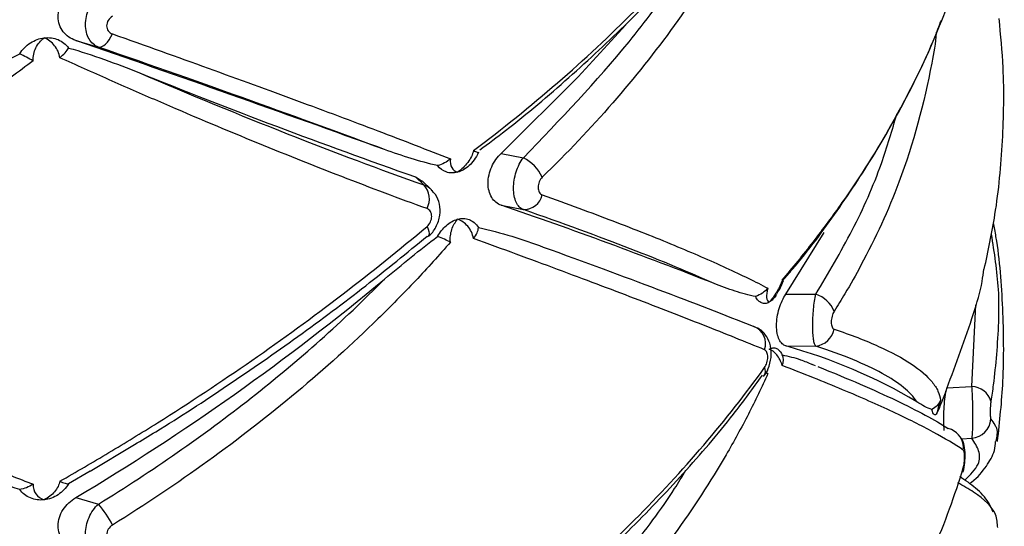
# Paper-space layout '_Dimétrica' of a CAD drawing. Header units: millimetres. Extents: x -479 to -79, y -521 to 177.
# Tile 14 of 20: x -258 to -211, y -334 to -309. Entities that reach past the tile are written whole.
import ezdxf

# ---------------------------------------------------------------- set-up
doc = ezdxf.new("R2010")
doc.units = ezdxf.units.MM

psp = doc.layouts.new('_Dimétrica')

# ---------------------------------------------------------------- linework, layer by layer
at = {"color": 7, "linetype": 'Continuous', "lineweight": 25}
for p, q in [((-255.449, -310.159), (-254.359, -310.472)), ((-234.974, -315.598), (-233.906, -315.81)), ((-239.101, -316.724), (-238.69, -317.115)), ((-239.101, -316.724), (-238.776, -316.926)), ((-238.335, -317.342), (-238.774, -316.924)), ((-234.974, -318.094), (-233.906, -318.305)), ((-221.268, -322.377), (-219.418, -319.401)), ((-221.268, -322.377), (-219.83, -322.383)), ((-221.268, -324.872), (-219.83, -324.878)), ((-219.84, -325.821), (-220, -325.759)), ((-222.343, -326.335), (-222.313, -326.299)), ((-254.754, -330.895), (-252.628, -329.619)), ((-254.749, -330.904), (-255.792, -331.509)), ((-212.746, -330.937), (-212.752, -330.954)), ((-255.449, -332.176), (-254.359, -332.489))]:
    psp.add_line(p, q, dxfattribs=at)
at = {"color": 8, "linetype": 'Continuous', "lineweight": 25}
for p, q in [((-212.314, -326.823), (-212.123, -322.889)), ((-213.513, -326.888), (-212.314, -326.823)), ((-212.815, -329.346), (-212.314, -329.319))]:
    psp.add_line(p, q, dxfattribs=at)
at = {"color": 7, "linetype": 'Continuous', "lineweight": 25, "flags": 128}
for points in [[(-234.974, -315.598), (-231.262, -311.914), (-228.97, -309.406)], [(-254.359, -310.472), (-254.279, -310.476), (-254.193, -310.454), (-254.104, -310.405), (-254.012, -310.332), (-253.922, -310.237), (-253.836, -310.121), (-253.755, -309.988), (-253.683, -309.843)], [(-238.543, -319.111), (-238.489, -319.239), (-238.455, -319.354), (-238.442, -319.452), (-238.451, -319.53), (-238.482, -319.587), (-238.513, -319.611)], [(-213.164, -328.973), (-213.299, -328.901), (-213.463, -328.848)]]:
    psp.add_lwpolyline(points, dxfattribs=at)
at = {"color": 8, "linetype": 'Continuous', "lineweight": 25, "flags": 128}
psp.add_lwpolyline([(-212.731, -330.738), (-212.73, -330.859), (-212.746, -330.937)], dxfattribs=at)
at = {"color": 7, "linetype": 'Continuous', "lineweight": 25}
for centre, radius, start, end in [((-622.469, -1372.318), 1123.782, 70.134338, 70.937811), ((-136.935, -25.594), 308.536, 248.02051, 250.66254), ((-234.885, -317.684), 2.115, 26.4854, 62.4139), ((-239.434, -317.791), 1.005, 332.4767, 42.2541), ((-233.901, -317.369), 0.936, 269.672, 345.8886), ((-311.002, -540.509), 235.051, 68.46638, 71.12808), ((-315.106, -232.215), 116.409, 300.82886, 309.80033), ((-220.244, -323.717), 1.398, 21.5673, 72.7669), ((-223.134, -324.762), 0.891, 340.9001, 69.0655), ((-219.939, -323.873), 1.011, 276.1364, 349.3253), ((-228.133, -349.698), 25.757, 59.2725, 74.5431), ((-212.342, -327.804), 0.981, 16.0501, 88.3736), ((-212.407, -328.312), 1.011, 275.2945, 355.636), ((-257.862, -335.562), 4.66, 26.2726, 41.2618)]:
    psp.add_arc(centre, radius, start, end, dxfattribs=at)
at = {"color": 8, "linetype": 'Continuous', "lineweight": 25}
for centre, radius, start, end in [((-222.661, -326.085), 0.408, 328.4905, 25.4063), ((-213.684, -329.777), 0.958, 353.7389, 57.1212)]:
    psp.add_arc(centre, radius, start, end, dxfattribs=at)
at = {"color": 7, "linetype": 'Continuous', "lineweight": 25}
for points, knots in [([(-236.303, -315.463), (-234.912, -314.414), (-233.565, -313.326), (-230.969, -311.074), (-229.73, -309.918), (-227.381, -307.561), (-226.269, -306.356), (-224.176, -303.903), (-223.198, -302.657), (-222.292, -301.397)], [0, 0, 0, 0, 0.25, 0.25, 0.5, 0.5, 0.75, 0.75, 1, 1, 1, 1]), ([(-236.005, -315.431), (-235.587, -315.119), (-234.087, -314.004), (-231.689, -311.953), (-228.822, -309.291), (-226.182, -306.513), (-224.02, -304.002), (-222.853, -302.398), (-222.397, -301.771)], [0, 0, 0, 0, 0.076377, 0.273573, 0.472036, 0.671506, 0.871658, 1, 1, 1, 1]), ([(-222.138, -301.691), (-222.429, -302.343), (-222.741, -302.994), (-223.41, -304.297), (-223.767, -304.949), (-224.899, -306.895), (-225.734, -308.177), (-227.555, -310.699), (-228.544, -311.944), (-230.664, -314.382), (-231.796, -315.577), (-232.992, -316.741)], [0, 0, 0, 0, 0.125, 0.125, 0.25, 0.25, 0.5, 0.5, 0.75, 0.75, 1, 1, 1, 1]), ([(-221.443, -321.699), (-220.927, -321.092), (-220.428, -320.477), (-219.464, -319.233), (-218.999, -318.602), (-217.663, -316.697), (-216.851, -315.41), (-215.392, -312.816), (-214.742, -311.504), (-213.611, -308.87), (-213.129, -307.547), (-212.731, -306.225)], [0, 0, 0, 0, 0.125, 0.125, 0.25, 0.25, 0.5, 0.5, 0.75, 0.75, 1, 1, 1, 1]), ([(-255.449, -310.159), (-255.569, -310.117), (-255.681, -310.061), (-255.886, -309.919), (-255.979, -309.833), (-256.132, -309.637), (-256.194, -309.524), (-256.278, -309.282), (-256.3, -309.153), (-256.301, -308.752), (-256.212, -308.479), (-255.903, -308.004), (-255.69, -307.808), (-255.449, -307.663)], [0, 0, 0, 0, 0.125, 0.125, 0.25, 0.25, 0.375, 0.375, 0.5, 0.5, 0.75, 0.75, 1, 1, 1, 1]), ([(-254.359, -310.472), (-254.452, -310.437), (-254.537, -310.387), (-254.69, -310.255), (-254.757, -310.173), (-254.865, -309.986), (-254.908, -309.878), (-254.965, -309.649), (-254.98, -309.525), (-254.98, -309.14), (-254.922, -308.871), (-254.703, -308.37), (-254.546, -308.147), (-254.359, -307.976)], [0, 0, 0, 0, 0.125, 0.125, 0.25, 0.25, 0.375, 0.375, 0.5, 0.5, 0.75, 0.75, 1, 1, 1, 1]), ([(-253.683, -308.986), (-253.764, -309.037), (-253.834, -309.105), (-253.935, -309.27), (-253.963, -309.363), (-253.963, -309.544), (-253.934, -309.63), (-253.834, -309.764), (-253.764, -309.814), (-253.683, -309.843)], [0, 0, 0, 0, 0.25, 0.25, 0.5, 0.5, 0.75, 0.75, 1, 1, 1, 1]), ([(-221.41, -321.704), (-221.256, -321.529), (-220.297, -320.444), (-218.77, -318.358), (-216.84, -315.453), (-215.222, -312.463), (-214.208, -310.371), (-213.824, -309.277), (-213.798, -309.203)], [0, 0, 0, 0, 0.044456, 0.276028, 0.50976, 0.745446, 0.98274, 1, 1, 1, 1]), ([(-211.722, -321.179), (-211.534, -320.304), (-211.097, -318.266), (-210.806, -315.012), (-210.737, -311.849), (-210.928, -309.891), (-211.005, -309.103)], [0, 0, 0, 0, 0.221114, 0.51493, 0.80459, 1, 1, 1, 1]), ([(-253.683, -309.843), (-252.1, -310.403), (-250.558, -310.955), (-247.599, -312.024), (-246.179, -312.542), (-243.458, -313.549), (-242.157, -314.036), (-240.297, -314.743), (-239.692, -314.975), (-238.522, -315.426), (-237.958, -315.646), (-237.414, -315.86)], [0, 0, 0, 0, 0.25, 0.25, 0.5, 0.5, 0.75, 0.75, 0.875, 0.875, 1, 1, 1, 1]), ([(-258.149, -310.796), (-258.083, -310.691), (-258.007, -310.595), (-257.835, -310.42), (-257.738, -310.341), (-257.634, -310.274)], [0, 0, 0, 0, 0.5, 0.5, 1, 1, 1, 1]), ([(-257.634, -310.274), (-257.53, -310.207), (-257.423, -310.154), (-257.198, -310.072), (-257.081, -310.044), (-256.966, -310.031)], [0, 0, 0, 0, 0.5, 0.5, 1, 1, 1, 1]), ([(-257.499, -311.136), (-257.513, -310.92), (-257.464, -310.703), (-257.275, -310.321), (-257.134, -310.156), (-256.966, -310.031)], [0, 0, 0, 0, 0.5, 0.5, 1, 1, 1, 1]), ([(-256.966, -310.031), (-256.851, -310.018), (-256.735, -310.018), (-256.511, -310.048), (-256.404, -310.076), (-256.301, -310.118)], [0, 0, 0, 0, 0.5, 0.5, 1, 1, 1, 1]), ([(-256.214, -310.986), (-256.245, -310.772), (-256.337, -310.572), (-256.602, -310.243), (-256.775, -310.114), (-256.966, -310.031)], [0, 0, 0, 0, 0.5, 0.5, 1, 1, 1, 1]), ([(-256.301, -310.118), (-256.198, -310.161), (-256.104, -310.216), (-255.933, -310.351), (-255.856, -310.431), (-255.792, -310.52)], [0, 0, 0, 0, 0.5, 0.5, 1, 1, 1, 1]), ([(-261.64, -312.782), (-261.066, -312.432), (-260.489, -312.089), (-259.327, -311.422), (-258.742, -311.098), (-258.149, -310.796)], [0, 0, 0, 0, 0.5, 0.5, 1, 1, 1, 1]), ([(-255.792, -310.52), (-255.206, -310.685), (-254.635, -310.874), (-253.51, -311.274), (-252.957, -311.486), (-252.412, -311.705)], [0, 0, 0, 0, 0.5, 0.5, 1, 1, 1, 1]), ([(-240.59, -315.41), (-242.568, -314.67), (-244.711, -313.887), (-249.304, -312.24), (-251.754, -311.376), (-254.359, -310.472)], [0, 0, 0, 0, 0.5, 0.5, 1, 1, 1, 1]), ([(-257.499, -311.136), (-258.202, -311.668), (-258.916, -312.195), (-260.368, -313.24), (-261.107, -313.759), (-263.349, -315.296), (-264.875, -316.291), (-267.976, -318.216), (-269.556, -319.149), (-272.751, -320.943), (-274.367, -321.804), (-275.994, -322.626)], [0, 0, 0, 0, 0.125, 0.125, 0.25, 0.25, 0.5, 0.5, 0.75, 0.75, 1, 1, 1, 1]), ([(-238.543, -318.255), (-239.866, -317.776), (-241.239, -317.26), (-244.052, -316.169), (-245.493, -315.593), (-248.446, -314.379), (-249.958, -313.741), (-252.28, -312.736), (-253.064, -312.393), (-254.634, -311.698), (-255.423, -311.345), (-256.214, -310.986)], [0, 0, 0, 0, 0.25, 0.25, 0.5, 0.5, 0.75, 0.75, 0.875, 0.875, 1, 1, 1, 1]), ([(-252.412, -311.705), (-249.934, -312.768), (-247.555, -313.748), (-242.982, -315.551), (-240.789, -316.373), (-238.69, -317.115)], [0, 0, 0, 0, 0.5, 0.5, 1, 1, 1, 1]), ([(-238.03, -316.182), (-238.46, -316.089), (-238.886, -315.971), (-239.739, -315.709), (-240.164, -315.564), (-240.59, -315.41)], [0, 0, 0, 0, 0.5, 0.5, 1, 1, 1, 1]), ([(-236.303, -315.463), (-236.344, -315.65), (-236.448, -315.849), (-236.719, -316.211), (-236.889, -316.375), (-237.069, -316.505)], [0, 0, 0, 0, 0.5, 0.5, 1, 1, 1, 1]), ([(-236.069, -315.544), (-236.128, -315.682), (-236.199, -315.804), (-236.353, -316.02), (-236.434, -316.11), (-236.516, -316.186)], [0, 0, 0, 0, 0.5, 0.5, 1, 1, 1, 1]), ([(-236.303, -315.463), (-236.229, -315.493), (-236.171, -315.518), (-236.09, -315.549), (-236.069, -315.553), (-236.069, -315.544)], [0, 0, 0, 0, 0.5, 0.5, 1, 1, 1, 1]), ([(-234.974, -318.094), (-235.067, -318.062), (-235.151, -318.014), (-235.305, -317.887), (-235.373, -317.807), (-235.484, -317.623), (-235.528, -317.515), (-235.587, -317.285), (-235.602, -317.16), (-235.603, -316.772), (-235.541, -316.498), (-235.318, -315.995), (-235.159, -315.771), (-234.974, -315.598)], [0, 0, 0, 0, 0.125, 0.125, 0.25, 0.25, 0.375, 0.375, 0.5, 0.5, 0.75, 0.75, 1, 1, 1, 1]), ([(-237.414, -315.86), (-237.437, -316.025), (-237.411, -316.167), (-237.288, -316.387), (-237.19, -316.464), (-237.069, -316.505)], [0, 0, 0, 0, 0.5, 0.5, 1, 1, 1, 1]), ([(-233.906, -318.305), (-233.977, -318.277), (-234.042, -318.233), (-234.159, -318.11), (-234.21, -318.033), (-234.292, -317.853), (-234.325, -317.748), (-234.368, -317.523), (-234.379, -317.4), (-234.379, -317.018), (-234.335, -316.744), (-234.169, -316.231), (-234.049, -315.995), (-233.906, -315.81)], [0, 0, 0, 0, 0.125, 0.125, 0.25, 0.25, 0.375, 0.375, 0.5, 0.5, 0.75, 0.75, 1, 1, 1, 1]), ([(-237.069, -316.505), (-237.165, -316.531), (-237.261, -316.543), (-237.45, -316.537), (-237.54, -316.52), (-237.627, -316.489)], [0, 0, 0, 0, 0.5, 0.5, 1, 1, 1, 1]), ([(-236.516, -316.186), (-236.601, -316.265), (-236.69, -316.331), (-236.876, -316.438), (-236.973, -316.479), (-237.069, -316.505)], [0, 0, 0, 0, 0.5, 0.5, 1, 1, 1, 1]), ([(-232.992, -316.741), (-233.054, -316.801), (-233.106, -316.878), (-233.179, -317.051), (-233.198, -317.145), (-233.198, -317.321), (-233.178, -317.403), (-233.106, -317.53), (-233.054, -317.575), (-232.992, -317.597)], [0, 0, 0, 0, 0.25, 0.25, 0.5, 0.5, 0.75, 0.75, 1, 1, 1, 1]), ([(-238.498, -319.593), (-238.486, -319.586), (-238.319, -319.485), (-238.088, -319.135), (-237.891, -318.601), (-237.917, -318.048), (-238.072, -317.619), (-238.265, -317.438), (-238.335, -317.371)], [0, 0, 0, 0, 0.016627, 0.234431, 0.471676, 0.683288, 0.884436, 1, 1, 1, 1]), ([(-232.992, -317.597), (-231.792, -318.026), (-230.656, -318.445), (-228.539, -319.253), (-227.556, -319.643), (-225.74, -320.394), (-224.907, -320.755), (-223.773, -321.276), (-223.415, -321.446), (-222.743, -321.775), (-222.43, -321.935), (-222.138, -322.089)], [0, 0, 0, 0, 0.25, 0.25, 0.5, 0.5, 0.75, 0.75, 0.875, 0.875, 1, 1, 1, 1]), ([(-238.543, -319.111), (-238.475, -319.054), (-238.418, -318.979), (-238.337, -318.809), (-238.316, -318.716), (-238.316, -318.54), (-238.338, -318.457), (-238.418, -318.327), (-238.475, -318.28), (-238.543, -318.255)], [0, 0, 0, 0, 0.25, 0.25, 0.5, 0.5, 0.75, 0.75, 1, 1, 1, 1]), ([(-224.728, -321.864), (-225.88, -321.341), (-227.226, -320.782), (-230.287, -319.596), (-232.003, -318.968), (-233.906, -318.305)], [0, 0, 0, 0, 0.5, 0.5, 1, 1, 1, 1]), ([(-237.627, -319.084), (-237.54, -319.006), (-237.45, -318.941), (-237.262, -318.834), (-237.165, -318.794), (-237.069, -318.767)], [0, 0, 0, 0, 0.5, 0.5, 1, 1, 1, 1]), ([(-237.414, -319.869), (-237.437, -319.661), (-237.411, -319.452), (-237.288, -319.072), (-237.19, -318.903), (-237.069, -318.767)], [0, 0, 0, 0, 0.5, 0.5, 1, 1, 1, 1]), ([(-237.069, -318.767), (-236.973, -318.741), (-236.877, -318.729), (-236.691, -318.734), (-236.601, -318.751), (-236.516, -318.782)], [0, 0, 0, 0, 0.5, 0.5, 1, 1, 1, 1]), ([(-236.303, -319.696), (-236.344, -319.47), (-236.448, -319.266), (-236.719, -318.947), (-236.889, -318.832), (-237.069, -318.767)], [0, 0, 0, 0, 0.5, 0.5, 1, 1, 1, 1]), ([(-236.516, -318.782), (-236.434, -318.812), (-236.353, -318.857), (-236.199, -318.986), (-236.128, -319.069), (-236.069, -319.173)], [0, 0, 0, 0, 0.5, 0.5, 1, 1, 1, 1]), ([(-211.078, -329.468), (-210.975, -328.505), (-210.745, -326.376), (-210.802, -323.074), (-210.977, -320.513), (-211.237, -319.153), (-211.28, -318.929)], [0, 0, 0, 0, 0.2745504, 0.606839, 0.9350841, 1, 1, 1, 1]), ([(-256.214, -331.385), (-255.425, -330.936), (-254.639, -330.477), (-253.074, -329.539), (-252.293, -329.06), (-249.972, -327.598), (-248.456, -326.594), (-245.494, -324.536), (-244.044, -323.479), (-241.229, -321.324), (-239.862, -320.225), (-238.543, -319.111)], [0, 0, 0, 0, 0.125, 0.125, 0.25, 0.25, 0.5, 0.5, 0.75, 0.75, 1, 1, 1, 1]), ([(-236.069, -319.173), (-235.517, -319.286), (-234.984, -319.429), (-233.945, -319.747), (-233.439, -319.922), (-232.945, -320.106)], [0, 0, 0, 0, 0.5, 0.5, 1, 1, 1, 1]), ([(-237.414, -319.869), (-237.955, -320.495), (-238.517, -321.116), (-239.682, -322.351), (-240.285, -322.964), (-242.144, -324.78), (-243.449, -325.956), (-246.181, -328.242), (-247.612, -329.352), (-250.572, -331.488), (-252.106, -332.516), (-253.683, -333.499)], [0, 0, 0, 0, 0.125, 0.125, 0.25, 0.25, 0.5, 0.5, 0.75, 0.75, 1, 1, 1, 1]), ([(-252.628, -329.619), (-252.284, -329.414), (-250.753, -328.502), (-248.114, -326.768), (-244.733, -324.423), (-241.516, -322.024), (-239.51, -320.383), (-238.534, -319.585)], [0, 0, 0, 0, 0.067819, 0.301611, 0.537432, 0.774988, 1, 1, 1, 1]), ([(-240.59, -321.65), (-240.164, -321.295), (-239.739, -320.943), (-238.886, -320.257), (-238.46, -319.921), (-238.03, -319.603)], [0, 0, 0, 0, 0.5, 0.5, 1, 1, 1, 1]), ([(-222.292, -325.054), (-223.2, -324.681), (-224.182, -324.286), (-226.271, -323.461), (-227.38, -323.031), (-229.723, -322.135), (-230.958, -321.669), (-232.907, -320.943), (-233.571, -320.697), (-234.92, -320.201), (-235.606, -319.95), (-236.303, -319.696)], [0, 0, 0, 0, 0.25, 0.25, 0.5, 0.5, 0.75, 0.75, 0.875, 0.875, 1, 1, 1, 1]), ([(-211.389, -319.484), (-211.247, -320.375), (-210.939, -322.312), (-211.077, -324.736), (-211.25, -326.523), (-211.361, -327.271), (-211.399, -327.532)], [0, 0, 0, 0, 0.3301985, 0.7183947, 0.9013359, 1, 1, 1, 1]), ([(-232.945, -320.106), (-230.951, -320.83), (-229.113, -321.51), (-225.737, -322.784), (-224.199, -323.379), (-222.816, -323.93)], [0, 0, 0, 0, 0.5, 0.5, 1, 1, 1, 1]), ([(-213.522, -326.913), (-213.076, -325.718), (-212.44, -324.013), (-211.851, -322.091), (-211.766, -321.369), (-211.744, -321.174)], [0, 0, 0, 0, 0.63109, 0.900259, 1, 1, 1, 1]), ([(-254.359, -332.489), (-251.754, -330.883), (-249.304, -329.177), (-244.711, -325.566), (-242.568, -323.662), (-240.59, -321.65)], [0, 0, 0, 0, 0.5, 0.5, 1, 1, 1, 1]), ([(-221.443, -321.699), (-221.505, -321.885), (-221.6, -322.083), (-221.822, -322.451), (-221.948, -322.622), (-222.076, -322.764)], [0, 0, 0, 0, 0.5, 0.5, 1, 1, 1, 1]), ([(-221.701, -322.338), (-221.638, -322.247), (-221.511, -322.061), (-221.442, -321.855), (-221.407, -321.752)], [0, 0, 0, 0, 0.494599, 1, 1, 1, 1]), ([(-221.443, -321.699), (-221.442, -321.7), (-221.406, -321.724), (-221.399, -321.741), (-221.393, -321.758)], [0, 0, 0, 0, 0.018313, 1, 1, 1, 1]), ([(-222.723, -322.489), (-223.053, -322.429), (-223.383, -322.338), (-224.05, -322.124), (-224.387, -322), (-224.728, -321.864)], [0, 0, 0, 0, 0.5, 0.5, 1, 1, 1, 1]), ([(-222.138, -322.089), (-222.191, -322.27), (-222.209, -322.424), (-222.185, -322.655), (-222.142, -322.731), (-222.076, -322.764)], [0, 0, 0, 0, 0.5, 0.5, 1, 1, 1, 1]), ([(-222.439, -322.799), (-222.496, -322.775), (-222.549, -322.737), (-222.644, -322.633), (-222.687, -322.567), (-222.723, -322.489)], [0, 0, 0, 0, 0.5, 0.5, 1, 1, 1, 1]), ([(-221.718, -322.394), (-221.773, -322.481), (-221.831, -322.555), (-221.951, -322.679), (-222.013, -322.729), (-222.076, -322.764)], [0, 0, 0, 0, 0.5, 0.5, 1, 1, 1, 1]), ([(-221.268, -324.872), (-221.331, -324.853), (-221.39, -324.818), (-221.498, -324.714), (-221.547, -324.644), (-221.628, -324.477), (-221.661, -324.375), (-221.706, -324.149), (-221.718, -324.024), (-221.718, -323.623), (-221.671, -323.334), (-221.507, -322.801), (-221.394, -322.566), (-221.268, -322.377)], [0, 0, 0, 0, 0.125, 0.125, 0.25, 0.25, 0.375, 0.375, 0.5, 0.5, 0.75, 0.75, 1, 1, 1, 1]), ([(-219.83, -324.878), (-219.852, -324.858), (-219.872, -324.82), (-219.908, -324.711), (-219.924, -324.639), (-219.95, -324.468), (-219.96, -324.367), (-219.973, -324.146), (-219.976, -324.025), (-219.976, -323.64), (-219.963, -323.362), (-219.911, -322.828), (-219.874, -322.582), (-219.83, -322.383)], [0, 0, 0, 0, 0.125, 0.125, 0.25, 0.25, 0.375, 0.375, 0.5, 0.5, 0.75, 0.75, 1, 1, 1, 1]), ([(-222.076, -322.764), (-222.138, -322.799), (-222.201, -322.82), (-222.324, -322.832), (-222.383, -322.823), (-222.439, -322.799)], [0, 0, 0, 0, 0.5, 0.5, 1, 1, 1, 1]), ([(-218.945, -323.204), (-218.986, -323.269), (-219.021, -323.35), (-219.072, -323.533), (-219.086, -323.631), (-219.086, -323.812), (-219.071, -323.893), (-219.021, -324.009), (-218.986, -324.046), (-218.945, -324.06)], [0, 0, 0, 0, 0.25, 0.25, 0.5, 0.5, 0.75, 0.75, 1, 1, 1, 1]), ([(-275.994, -323.482), (-274.362, -324.254), (-272.739, -325.008), (-269.548, -326.46), (-267.977, -327.16), (-264.885, -328.506), (-263.363, -329.153), (-261.12, -330.083), (-260.377, -330.387), (-258.92, -330.974), (-258.204, -331.259), (-257.499, -331.535)], [0, 0, 0, 0, 0.25, 0.25, 0.5, 0.5, 0.75, 0.75, 0.875, 0.875, 1, 1, 1, 1]), ([(-222.318, -326.296), (-222.308, -326.286), (-222.189, -326.164), (-222.053, -325.812), (-221.942, -325.283), (-222.009, -324.758), (-222.221, -324.338), (-222.503, -324.051), (-222.734, -323.973), (-222.83, -323.94)], [0, 0, 0, 0, 0.0154478, 0.1844821, 0.3854568, 0.581316, 0.740429, 0.8921069, 1, 1, 1, 1]), ([(-218.945, -324.06), (-218.143, -324.331), (-217.428, -324.609), (-216.189, -325.169), (-215.664, -325.451), (-214.804, -326.023), (-214.469, -326.312), (-214.113, -326.75), (-214.018, -326.897), (-213.882, -327.19), (-213.839, -327.336), (-213.822, -327.482)], [0, 0, 0, 0, 0.25, 0.25, 0.5, 0.5, 0.75, 0.75, 0.875, 0.875, 1, 1, 1, 1]), ([(-222.292, -325.91), (-222.246, -325.846), (-222.207, -325.764), (-222.154, -325.588), (-222.139, -325.495), (-222.139, -325.32), (-222.154, -325.24), (-222.207, -325.116), (-222.246, -325.073), (-222.292, -325.054)], [0, 0, 0, 0, 0.25, 0.25, 0.5, 0.5, 0.75, 0.75, 1, 1, 1, 1]), ([(-222.076, -325.026), (-222.013, -324.992), (-221.951, -324.97), (-221.831, -324.958), (-221.773, -324.967), (-221.718, -324.99)], [0, 0, 0, 0, 0.5, 0.5, 1, 1, 1, 1]), ([(-221.443, -325.814), (-221.505, -325.61), (-221.6, -325.433), (-221.822, -325.163), (-221.948, -325.071), (-222.076, -325.026)], [0, 0, 0, 0, 0.5, 0.5, 1, 1, 1, 1]), ([(-221.718, -324.99), (-221.664, -325.013), (-221.613, -325.051), (-221.523, -325.154), (-221.482, -325.22), (-221.448, -325.297)], [0, 0, 0, 0, 0.5, 0.5, 1, 1, 1, 1]), ([(-214.972, -327.557), (-215.261, -327.092), (-215.822, -326.637), (-217.447, -325.744), (-218.511, -325.307), (-219.83, -324.878)], [0, 0, 0, 0, 0.5, 0.5, 1, 1, 1, 1]), ([(-221.448, -325.297), (-221.148, -325.366), (-220.64, -325.484), (-220.186, -325.679), (-220, -325.758)], [0, 0, 0, 0, 0.590327, 1, 1, 1, 1]), ([(-236.303, -339.976), (-234.912, -338.927), (-233.565, -337.839), (-230.969, -335.587), (-229.73, -334.431), (-227.381, -332.074), (-226.269, -330.869), (-224.176, -328.416), (-223.198, -327.17), (-222.292, -325.91)], [0, 0, 0, 0, 0.25, 0.25, 0.5, 0.5, 0.75, 0.75, 1, 1, 1, 1]), ([(-212.731, -329.882), (-213.13, -329.611), (-213.615, -329.321), (-214.746, -328.709), (-215.392, -328.386), (-216.847, -327.706), (-217.655, -327.35), (-218.991, -326.789), (-219.458, -326.598), (-220.425, -326.21), (-220.925, -326.013), (-221.443, -325.814)], [0, 0, 0, 0, 0.25, 0.25, 0.5, 0.5, 0.75, 0.75, 0.875, 0.875, 1, 1, 1, 1]), ([(-219.736, -325.864), (-218.271, -326.449), (-217.022, -326.989), (-214.934, -327.983), (-214.094, -328.437), (-213.463, -328.848)], [0, 0, 0, 0, 0.5, 0.5, 1, 1, 1, 1]), ([(-236.005, -339.944), (-235.587, -339.632), (-234.087, -338.517), (-231.689, -336.466), (-228.822, -333.804), (-226.182, -331.026), (-224.02, -328.515), (-222.853, -326.911), (-222.397, -326.284)], [0, 0, 0, 0, 0.076377, 0.273573, 0.472036, 0.671506, 0.871658, 1, 1, 1, 1]), ([(-222.138, -326.204), (-222.429, -326.856), (-222.741, -327.507), (-223.41, -328.81), (-223.767, -329.462), (-224.899, -331.408), (-225.734, -332.69), (-227.555, -335.212), (-228.544, -336.457), (-230.664, -338.895), (-231.796, -340.09), (-232.992, -341.254)], [0, 0, 0, 0, 0.125, 0.125, 0.25, 0.25, 0.5, 0.5, 0.75, 0.75, 1, 1, 1, 1]), ([(-222.138, -326.204), (-222.139, -326.203), (-222.156, -326.196), (-222.179, -326.188), (-222.2, -326.18)], [0, 0, 0, 0, 0.0778732, 1, 1, 1, 1]), ([(-213.522, -326.913), (-213.59, -327.114), (-213.674, -327.336), (-213.841, -327.751), (-213.925, -327.945), (-213.999, -328.106)], [0, 0, 0, 0, 0.5, 0.5, 1, 1, 1, 1]), ([(-212.314, -329.319), (-212.307, -329.299), (-212.3, -329.261), (-212.287, -329.151), (-212.282, -329.079), (-212.273, -328.908), (-212.269, -328.807), (-212.264, -328.587), (-212.263, -328.465), (-212.263, -328.082), (-212.268, -327.804), (-212.286, -327.273), (-212.299, -327.024), (-212.314, -326.823)], [0, 0, 0, 0, 0.125, 0.125, 0.25, 0.25, 0.375, 0.375, 0.5, 0.5, 0.75, 0.75, 1, 1, 1, 1]), ([(-213.822, -327.482), (-213.881, -327.657), (-213.926, -327.802), (-213.986, -328.014), (-214, -328.08), (-213.999, -328.106)], [0, 0, 0, 0, 0.5, 0.5, 1, 1, 1, 1]), ([(-213.645, -328.944), (-213.646, -328.936), (-213.662, -328.83), (-213.67, -328.508), (-213.664, -328.034), (-213.63, -327.544), (-213.592, -327.208), (-213.568, -327.058), (-213.564, -327.034)], [0, 0, 0, 0, 0.019267, 0.25981, 0.490835, 0.719939, 0.955049, 1, 1, 1, 1]), ([(-214.24, -327.93), (-214.352, -327.902), (-214.469, -327.85), (-214.713, -327.721), (-214.84, -327.643), (-214.972, -327.557)], [0, 0, 0, 0, 0.5, 0.5, 1, 1, 1, 1]), ([(-211.399, -327.532), (-211.41, -327.601), (-211.419, -327.686), (-211.431, -327.869), (-211.434, -327.965), (-211.434, -328.142), (-211.431, -328.221), (-211.419, -328.338), (-211.41, -328.376), (-211.399, -328.389)], [0, 0, 0, 0, 0.25, 0.25, 0.5, 0.5, 0.75, 0.75, 1, 1, 1, 1]), ([(-213.999, -328.106), (-214.022, -328.147), (-214.045, -328.173), (-214.092, -328.196), (-214.115, -328.193), (-214.137, -328.175)], [0, 0, 0, 0, 0.5, 0.5, 1, 1, 1, 1]), ([(-212.748, -330.937), (-212.745, -330.929), (-212.691, -330.796), (-212.654, -330.513), (-212.623, -330.071), (-212.669, -329.696), (-212.761, -329.381), (-212.887, -329.252), (-212.922, -329.216)], [0, 0, 0, 0, 0.01448, 0.251983, 0.461387, 0.709823, 0.917998, 1, 1, 1, 1]), ([(-212.432, -331.503), (-212.397, -331.478), (-212.038, -331.219), (-211.639, -330.713), (-211.225, -330.048), (-211.185, -329.613), (-211.171, -329.465)], [0, 0, 0, 0, 0.045719, 0.466137, 0.818679, 1, 1, 1, 1]), ([(-212.731, -330.738), (-212.711, -330.67), (-212.694, -330.586), (-212.669, -330.403), (-212.663, -330.307), (-212.663, -330.131), (-212.669, -330.051), (-212.694, -329.934), (-212.711, -329.896), (-212.731, -329.882)], [0, 0, 0, 0, 0.25, 0.25, 0.5, 0.5, 0.75, 0.75, 1, 1, 1, 1]), ([(-258.149, -331.784), (-258.733, -331.6), (-259.683, -331.3), (-260.611, -330.913), (-260.968, -330.765)], [0, 0, 0, 0, 0.61497, 1, 1, 1, 1]), ([(-221.443, -346.212), (-220.927, -345.605), (-220.428, -344.99), (-219.464, -343.746), (-218.999, -343.115), (-217.663, -341.21), (-216.851, -339.924), (-215.392, -337.329), (-214.742, -336.017), (-213.611, -333.383), (-213.129, -332.06), (-212.731, -330.738)], [0, 0, 0, 0, 0.125, 0.125, 0.25, 0.25, 0.5, 0.5, 0.75, 0.75, 1, 1, 1, 1]), ([(-211.285, -332.881), (-211.356, -332.723), (-211.55, -332.287), (-212.08, -331.727), (-212.63, -331.345), (-212.894, -331.162)], [0, 0, 0, 0, 0.22924, 0.629423, 1, 1, 1, 1]), ([(-257.499, -331.535), (-257.513, -331.707), (-257.464, -331.865), (-257.275, -332.122), (-257.134, -332.22), (-256.966, -332.281)], [0, 0, 0, 0, 0.5, 0.5, 1, 1, 1, 1]), ([(-256.214, -331.385), (-256.245, -331.559), (-256.337, -331.734), (-256.602, -332.044), (-256.775, -332.178), (-256.966, -332.281)], [0, 0, 0, 0, 0.5, 0.5, 1, 1, 1, 1]), ([(-255.792, -331.509), (-255.856, -331.615), (-255.931, -331.712), (-256.102, -331.889), (-256.198, -331.968), (-256.301, -332.036)], [0, 0, 0, 0, 0.5, 0.5, 1, 1, 1, 1]), ([(-257.634, -332.191), (-257.738, -332.148), (-257.833, -332.092), (-258.006, -331.956), (-258.083, -331.875), (-258.149, -331.784)], [0, 0, 0, 0, 0.5, 0.5, 1, 1, 1, 1]), ([(-256.966, -332.281), (-257.081, -332.295), (-257.197, -332.294), (-257.422, -332.264), (-257.53, -332.235), (-257.634, -332.191)], [0, 0, 0, 0, 0.5, 0.5, 1, 1, 1, 1]), ([(-256.301, -332.036), (-256.404, -332.103), (-256.511, -332.157), (-256.734, -332.24), (-256.851, -332.268), (-256.966, -332.281)], [0, 0, 0, 0, 0.5, 0.5, 1, 1, 1, 1]), ([(-255.449, -334.672), (-255.569, -334.63), (-255.681, -334.574), (-255.886, -334.433), (-255.979, -334.346), (-256.132, -334.15), (-256.194, -334.037), (-256.278, -333.795), (-256.3, -333.666), (-256.301, -333.265), (-256.212, -332.992), (-255.903, -332.517), (-255.69, -332.321), (-255.449, -332.176)], [0, 0, 0, 0, 0.125, 0.125, 0.25, 0.25, 0.375, 0.375, 0.5, 0.5, 0.75, 0.75, 1, 1, 1, 1]), ([(-254.359, -334.985), (-254.452, -334.95), (-254.537, -334.9), (-254.69, -334.768), (-254.757, -334.686), (-254.865, -334.499), (-254.908, -334.391), (-254.965, -334.162), (-254.98, -334.038), (-254.98, -333.653), (-254.922, -333.384), (-254.703, -332.883), (-254.546, -332.66), (-254.359, -332.489)], [0, 0, 0, 0, 0.125, 0.125, 0.25, 0.25, 0.375, 0.375, 0.5, 0.5, 0.75, 0.75, 1, 1, 1, 1]), ([(-253.683, -333.499), (-253.764, -333.55), (-253.834, -333.618), (-253.935, -333.783), (-253.963, -333.876), (-253.963, -334.057), (-253.934, -334.143), (-253.834, -334.277), (-253.764, -334.327), (-253.683, -334.356)], [0, 0, 0, 0, 0.25, 0.25, 0.5, 0.5, 0.75, 0.75, 1, 1, 1, 1])]:
    psp.add_open_spline(points, degree=3, knots=knots, dxfattribs=at)
at = {"color": 8, "linetype": 'Continuous', "lineweight": 25}
for points, knots in [([(-233.906, -315.81), (-232.141, -313.971), (-229.472, -311.191), (-227.058, -307.955), (-226.259, -306.639), (-226.079, -306.343)], [0, 0, 0, 0, 0.602386, 0.910592, 1, 1, 1, 1]), ([(-214.027, -309.757), (-214.028, -309.769), (-214.064, -310.267), (-214.494, -312.7), (-215.482, -316.487), (-217.171, -320.144), (-218.318, -322.189), (-218.771, -322.922), (-218.945, -323.204)], [0, 0, 0, 0, 0.002652, 0.107021, 0.525561, 0.82743, 0.933576, 1, 1, 1, 1]), ([(-219.83, -322.383), (-219.224, -321.359), (-218.007, -319.305), (-216.707, -316.382), (-216.151, -314.475), (-215.915, -313.667)], [0, 0, 0, 0, 0.363933, 0.730409, 1, 1, 1, 1]), ([(-238.69, -317.115), (-238.551, -317.172), (-238.408, -317.231), (-238.324, -317.354), (-238.322, -317.357)], [0, 0, 0, 0, 0.979215, 1, 1, 1, 1]), ([(-211.399, -328.389), (-211.331, -328.483), (-211.227, -328.628), (-211.054, -328.978), (-211.116, -329.247), (-211.166, -329.46)], [0, 0, 0, 0, 0.274809, 0.42302, 1, 1, 1, 1]), ([(-212.66, -331.335), (-212.398, -331.073), (-211.913, -330.586), (-211.931, -329.92), (-212.186, -329.519), (-212.314, -329.319)], [0, 0, 0, 0, 0.3677781, 0.682866, 1, 1, 1, 1]), ([(-233.906, -340.323), (-232.141, -338.484), (-229.472, -335.704), (-227.058, -332.469), (-226.259, -331.152), (-226.079, -330.856)], [0, 0, 0, 0, 0.6023859, 0.9105918, 1, 1, 1, 1]), ([(-211.073, -333.622), (-211.085, -333.41), (-211.117, -332.837), (-211.845, -332.109), (-212.733, -331.606), (-212.998, -331.456)], [0, 0, 0, 0, 0.290865, 0.788426, 1, 1, 1, 1])]:
    psp.add_open_spline(points, degree=3, knots=knots, dxfattribs=at)
at = {"color": 7, "linetype": 'Continuous', "lineweight": 25}
for points in [[(-257.499, -311.136), (-257.712, -311.03), (-257.94, -310.903), (-258.149, -310.796)], [(-256.214, -310.986), (-256.03, -310.834), (-255.879, -310.662), (-255.792, -310.52)], [(-237.414, -315.86), (-237.592, -316.006), (-237.807, -316.126), (-238.03, -316.182)], [(-237.627, -316.489), (-237.771, -316.436), (-237.914, -316.339), (-238.03, -316.182)], [(-238.03, -319.603), (-237.913, -319.385), (-237.771, -319.213), (-237.627, -319.084)], [(-236.303, -319.696), (-236.156, -319.519), (-236.07, -319.325), (-236.069, -319.173)], [(-237.414, -319.869), (-237.592, -319.784), (-237.807, -319.685), (-238.03, -319.603)], [(-222.138, -322.089), (-222.282, -322.259), (-222.486, -322.408), (-222.723, -322.489)], [(-221.443, -325.814), (-221.372, -325.63), (-221.371, -325.44), (-221.448, -325.297)], [(-213.822, -327.482), (-213.9, -327.659), (-214.044, -327.823), (-214.24, -327.93)], [(-214.137, -328.175), (-214.173, -328.144), (-214.21, -328.069), (-214.24, -327.93)], [(-257.499, -331.535), (-257.711, -331.661), (-257.94, -331.758), (-258.149, -331.784)], [(-256.214, -331.385), (-256.029, -331.465), (-255.879, -331.517), (-255.792, -331.509)]]:
    psp.add_open_spline(points, degree=3, dxfattribs=at)

doc.saveas('drawing.dxf')
